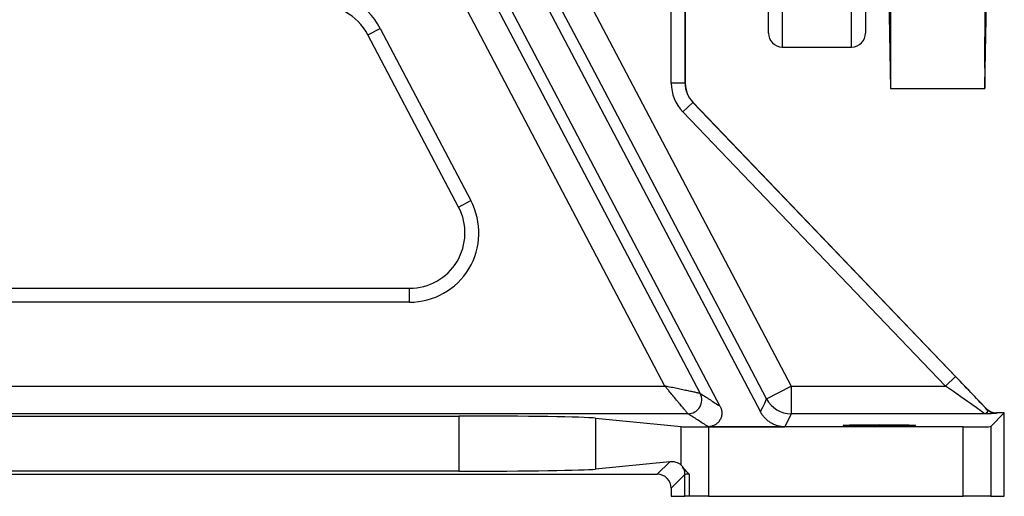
# Model space of a CAD drawing. Header units: millimetres. Extents: x 9 to 1898, y 9 to 2069.
# Tile 4 of 17: x 499 to 854, y 9 to 181. Entities that reach past the tile are written whole.
import ezdxf

# ---------------------------------------------------------------- set-up
doc = ezdxf.new("R2010")
doc.units = ezdxf.units.MM

msp = doc.modelspace()

# ---------------------------------------------------------------- linework, layer by layer
at = {"color": 7, "linetype": 'Continuous', "lineweight": 25}
for p, q in [((812.6, 635.95), (812.6, 155.95)), ((846.6, 635.95), (846.6, 155.95)), ((751.23, 41.36), (592.79, 342.3)), ((768.6, 175.95), (768.6, 302.97)), ((803.6, 302.97), (803.6, 175.95)), ((731.29, 48.69), (638.61, 224.8)), ((738.6, 157.95), (738.6, 213.93)), ((811.64, 210.95), (812.6, 155.95)), ((692.43, 208.88), (776.8, 48.69)), ((733.56, 157.95), (733.56, 209.34)), ((738.56, 209.34), (738.56, 157.95)), ((679.74, 202.72), (765.75, 39.35)), ((846.6, 155.95), (847.22, 191.5)), ((624.18, 175.35), (628.6, 177.68)), ((628.6, 177.68), (661.3, 115.57)), ((656.87, 113.24), (624.18, 175.35)), ((773.6, 170.95), (798.6, 170.95)), ((738.56, 157.95), (733.56, 157.95)), ((738.56, 157.95), (738.6, 157.95)), ((812.6, 155.95), (846.6, 155.95)), ((741.35, 150.99), (737.74, 147.54)), ((741.35, 150.99), (741.38, 151.03)), ((741.35, 150.99), (836.08, 52.14)), ((847.27, 40.53), (741.38, 151.03)), ((832.47, 48.69), (737.74, 147.54)), ((656.87, 113.24), (661.3, 115.57)), ((330.19, 83.93), (639.18, 83.93)), ((639.18, 78.93), (639.18, 83.93)), ((639.18, 78.93), (330.19, 78.93)), ((836.08, 52.14), (832.47, 48.69)), ((275.05, 48.69), (731.29, 48.69)), ((767.95, 44.03), (776.8, 48.69)), ((776.8, 48.69), (776.8, 38.69)), ((776.8, 48.69), (832.47, 48.69)), ((744, 46.01), (744, 46.01)), ((847.21, 40.38), (847.27, 40.53)), ((739.57, 38.69), (270.09, 38.69)), ((430.23, 37.85), (656.97, 37.85)), ((656.97, 37.85), (656.97, 18)), ((706.21, 37.13), (737.14, 34.07)), ((706.21, 37.13), (706.21, 18.72)), ((739.57, 38.69), (739.57, 38.69)), ((776.8, 38.69), (774.57, 34.01)), ((846.49, 38.69), (776.8, 38.69)), ((853.66, 38.99), (848.77, 34.1)), ((850.88, 38.99), (850.82, 38.84)), ((853.66, 38.99), (850.88, 38.99)), ((853.66, 8.93), (853.66, 38.99)), ((737.14, 20.16), (737.14, 34.07)), ((746.85, 34.01), (774.57, 34.01)), ((746.99, 33.93), (746.99, 8.93)), ((838.77, 33.93), (746.99, 33.93)), ((838.77, 8.93), (838.77, 33.93)), ((848.77, 34.1), (848.77, 8.93)), ((733.05, 21.38), (706.21, 18.72)), ((728.54, 16.87), (733.05, 21.38)), ((656.97, 18), (430.23, 18)), ((358.66, 16.87), (728.54, 16.87)), ((738.49, 16.82), (733.54, 11.87)), ((738.49, 8.93), (738.49, 16.82)), ((739.99, 16.94), (739.99, 8.93)), ((733.54, 11.87), (733.54, 8.93)), ((733.54, 8.93), (738.49, 8.93)), ((739.99, 8.93), (738.49, 8.93)), ((746.99, 8.93), (739.99, 8.93)), ((746.99, 8.93), (838.77, 8.93)), ((848.77, 8.93), (838.77, 8.93)), ((848.77, 8.93), (853.66, 8.93))]:
    msp.add_line(p, q, dxfattribs=at)
at = {"color": 1, "linetype": 'Continuous', "lineweight": 25}
for p, q in [((773.6, 300.86), (773.6, 170.95)), ((798.6, 170.95), (798.6, 300.86))]:
    msp.add_line(p, q, dxfattribs=at)
at = {"color": 7, "linetype": 'Continuous', "lineweight": 25, "flags": 128}
for points in [[(647.46, 229.46), (656.77, 211.76), (694.03, 140.96), (744, 46.01)], [(767.95, 44.03), (758.63, 61.72), (739.99, 97.11), (721.35, 132.5), (702.47, 168.36), (683.58, 204.22)], [(765.75, 39.35), (765.91, 39.7), (766.57, 41.1), (767.26, 42.56), (767.95, 44.03)]]:
    msp.add_lwpolyline(points, dxfattribs=at)
at = {"color": 7, "linetype": 'Continuous', "lineweight": 25}
for centre, radius, start, end in [((606.48, 166.03), 25, 27.7657, 95.0399), ((606.48, 166.03), 20, 27.7657, 95.0399), ((773.6, 175.95), 5, 180, 270), ((798.6, 175.95), 5, 270, 0), ((748.6, 157.95), 15.04, 180, 223.7811), ((748.6, 157.95), 10.05, 180, 223.7811), ((748.6, 157.95), 10, 180, 223.7811), ((639.18, 103.93), 25, 270, 27.7657), ((639.18, 103.93), 20, 270, 27.7657), ((739.57, 43.69), 5, 270.0405, 27.7167), ((739.57, 43.69), 5, 270.0409, 27.7162), ((776.8, 48.69), 10, 207.786, 269.9914), ((850.82, 43.85), 5, 223.7888, 269.9923), ((733.49, 16.82), 5, 0.0187, 33.2632)]:
    msp.add_arc(centre, radius, start, end, dxfattribs=at)
for centre, major_axis, ratio, start_param, end_param in [((835.72, 52.14), (-14.38, 15), 0.012601, 3.799306, 4.70031), ((832.11, 48.69), (14.38, -10), 0.011823, 0.000452, 1.553795), ((850.88, 43.99), (1.96, 4.6), 0.99982, 2.738322, 3.544863), ((656.97, 36.98), (50, 0), 0.017455, 0.174533, 1.570796), ((746.99, 34.1), (10, 0), 0.017455, 3.316126, 4.712389), ((838.77, 34.1), (10, 0), 0.017455, 4.712389, 6.265732), ((733.05, 16.38), (5.18, 2.31), 0.862813, 0.374171, 1.203186), ((656.97, 18.87), (50, 0), 0.017455, 4.712389, 6.108652), ((728.54, 11.86), (3.54, 3.54), 0.999695, 5.497939, 7.068431), ((743.49, 16.81), (5, 0), 0.03491, 2.346895, 3.124139)]:
    msp.add_ellipse(centre, major_axis=major_axis, ratio=ratio, start_param=start_param, end_param=end_param, dxfattribs=at)
msp.add_ellipse((808.6, 34.54), major_axis=(13, 0), ratio=0.017455, dxfattribs=at)
for points, knots in [([(812.4, 174.35), (812.4, 174.34), (812.41, 174.31), (812.41, 174.63), (812.41, 175.31), (812.4, 176.43), (812.38, 177.93), (812.36, 179.76), (812.33, 181.65), (812.3, 183.71), (812.27, 185.87), (812.24, 188.07), (812.2, 190.25), (812.16, 192.34), (812.12, 194.29), (812.08, 196.04), (812.05, 197.6), (812.03, 198.38), (812.02, 198.78)], [0, 0, 0, 0, 0.026051, 0.089653, 0.15325, 0.216847, 0.296151, 0.35976, 0.423368, 0.486976, 0.550584, 0.614199, 0.677813, 0.741434, 0.805056, 0.868679, 0.932302, 1, 1, 1, 1]), ([(812.02, 194.19), (812.03, 193.25), (812.05, 192.25), (812.07, 190.94), (812.07, 190.68), (812.08, 190.14), (812.09, 189.87), (812.1, 189.05), (812.12, 187.96), (812.14, 186.87), (812.16, 185.77), (812.17, 185.22), (812.2, 183.61), (812.21, 182.57), (812.25, 180.58), (812.27, 179.67), (812.29, 178.63), (812.29, 178.42), (812.3, 178.03), (812.31, 177.83), (812.32, 177.28), (812.33, 176.6), (812.35, 176.03), (812.36, 175.52), (812.36, 175.3), (812.38, 174.73), (812.39, 174.48), (812.4, 174.37)], [0, 0, 0, 0, 0.125, 0.125, 0.15625, 0.15625, 0.1875, 0.1875, 0.25, 0.3125, 0.3125, 0.375, 0.375, 0.5, 0.5, 0.625, 0.625, 0.65625, 0.65625, 0.6875, 0.6875, 0.75, 0.8125, 0.8125, 0.875, 0.875, 1, 1, 1, 1]), ([(847.18, 191.42), (847.16, 190.42), (847.12, 188.09), (847.06, 184.36), (846.98, 180.39), (846.92, 176.61), (846.85, 173.14), (846.79, 170.06), (846.74, 167.48), (846.69, 165.45), (846.65, 164.06), (846.62, 163.31), (846.61, 163.26), (846.6, 163.88), (846.6, 165.17), (846.62, 167.24), (846.65, 170.02), (846.69, 173.39), (846.73, 176.88), (846.79, 180.68), (846.85, 184.66), (846.9, 188.03), (846.94, 190), (846.95, 190.63)], [0, 0, 0, 0, 0.036524, 0.085375, 0.134231, 0.183087, 0.231944, 0.2808, 0.329653, 0.378506, 0.427353, 0.4762, 0.525041, 0.573882, 0.622719, 0.671556, 0.732458, 0.781303, 0.830149, 0.878993, 0.927838, 0.976688, 1, 1, 1, 1]), ([(739.57, 38.69), (739.56, 38.7), (739.48, 38.8), (739.26, 39.06), (739.17, 39.17), (738.97, 39.42), (738.85, 39.56), (738.47, 40.02), (738.16, 40.39), (737.48, 41.21), (737.11, 41.66), (736.52, 42.38), (736.31, 42.63), (735.89, 43.13), (735.68, 43.39), (735.03, 44.17), (734.59, 44.71), (733.67, 45.81), (733.2, 46.38), (732.49, 47.24), (732.25, 47.53), (731.89, 47.96), (731.77, 48.11), (731.53, 48.4), (731.41, 48.54), (731.29, 48.69)], [0, 0, 0, 0, 0.125, 0.125, 0.1875, 0.1875, 0.25, 0.25, 0.375, 0.375, 0.5, 0.5, 0.5625, 0.5625, 0.625, 0.625, 0.75, 0.75, 0.875, 0.875, 0.9375, 0.9375, 0.96875, 0.96875, 1, 1, 1, 1]), ([(744, 46.01), (743.98, 46.02), (743.86, 46.04), (743.52, 46.11), (743.39, 46.14), (743.07, 46.21), (742.89, 46.25), (742.3, 46.37), (741.83, 46.47), (740.79, 46.69), (740.22, 46.81), (739.31, 47), (738.99, 47.07), (738.35, 47.2), (738.02, 47.27), (737.03, 47.48), (736.35, 47.62), (734.94, 47.92), (734.22, 48.07), (733.13, 48.3), (732.76, 48.38), (732.21, 48.49), (732.03, 48.53), (731.66, 48.61), (731.47, 48.65), (731.29, 48.69)], [0, 0, 0, 0, 0.125, 0.125, 0.1875, 0.1875, 0.25, 0.25, 0.375, 0.375, 0.5, 0.5, 0.5625, 0.5625, 0.625, 0.625, 0.75, 0.75, 0.875, 0.875, 0.9375, 0.9375, 0.96875, 0.96875, 1, 1, 1, 1]), ([(744, 46.01), (744.64, 45.63), (745.28, 45.24), (746.19, 44.66), (746.48, 44.46), (747.08, 44.08), (747.37, 43.88), (748.86, 42.91), (750.04, 42.14), (751.23, 41.36)], [0, 0, 0, 0, 0.25, 0.25, 0.375, 0.375, 0.5, 0.5, 1, 1, 1, 1]), ([(751.23, 41.36), (751.43, 40.98), (751.57, 40.59), (751.72, 39.97), (751.76, 39.76), (751.8, 39.34), (751.82, 38.92), (751.79, 38.5), (751.73, 38.08), (751.68, 37.87), (751.52, 37.26), (751.35, 36.87), (751.03, 36.31), (750.91, 36.13), (750.65, 35.79), (750.51, 35.63), (750.06, 35.18), (749.72, 34.91), (749.16, 34.58), (748.96, 34.48), (748.56, 34.32), (748.35, 34.24), (747.72, 34.07), (747.29, 34.01), (746.85, 34.01)], [0, 0, 0, 0, 0.125, 0.125, 0.1875, 0.1875, 0.25, 0.3125, 0.3125, 0.375, 0.375, 0.5, 0.5, 0.5625, 0.5625, 0.625, 0.625, 0.75, 0.75, 0.8125, 0.8125, 0.875, 0.875, 1, 1, 1, 1]), ([(774.57, 34.01), (773.65, 34.01), (772.75, 34.14), (771.43, 34.51), (771, 34.67), (770.17, 35.03), (769.77, 35.24), (769, 35.71), (768.63, 35.97), (767.93, 36.54), (767.6, 36.84), (766.99, 37.5), (766.71, 37.84), (766.19, 38.57), (765.96, 38.95), (765.75, 39.35)], [0, 0, 0, 0, 0.25, 0.25, 0.375, 0.375, 0.5, 0.5, 0.625, 0.625, 0.75, 0.75, 0.875, 0.875, 1, 1, 1, 1]), ([(847.21, 40.38), (847.38, 40.19), (847.49, 40), (847.58, 39.64), (847.57, 39.46), (847.47, 39.22), (847.42, 39.14), (847.3, 39), (847.23, 38.94), (847.06, 38.83), (846.96, 38.78), (846.8, 38.73), (846.74, 38.72), (846.65, 38.7), (846.62, 38.7), (846.55, 38.69), (846.52, 38.69), (846.49, 38.69)], [0, 0, 0, 0, 0.25, 0.25, 0.5, 0.5, 0.625, 0.625, 0.75, 0.75, 0.875, 0.875, 0.9375, 0.9375, 0.96875, 0.96875, 1, 1, 1, 1]), ([(746.85, 34.01), (745.66, 34.79), (744.46, 35.57), (742.97, 36.55), (742.67, 36.74), (742.07, 37.13), (741.78, 37.32), (740.87, 37.91), (740.22, 38.3), (739.57, 38.69)], [0, 0, 0, 0, 0.5, 0.5, 0.625, 0.625, 0.75, 0.75, 1, 1, 1, 1]), ([(850.82, 38.84), (850.82, 38.83), (850.73, 38.81), (850.46, 38.79), (850.35, 38.78), (850.08, 38.77), (849.92, 38.76), (849.39, 38.74), (848.94, 38.73), (848.11, 38.71), (847.82, 38.71), (847.34, 38.7), (847.18, 38.7), (846.93, 38.69), (846.84, 38.69), (846.67, 38.69), (846.58, 38.69), (846.49, 38.69)], [0, 0, 0, 0, 0.25, 0.25, 0.375, 0.375, 0.5, 0.5, 0.75, 0.75, 0.875, 0.875, 0.9375, 0.9375, 0.96875, 0.96875, 1, 1, 1, 1]), ([(737.14, 20.16), (737.2, 20.11), (737.28, 20.04), (737.41, 19.89), (737.46, 19.83), (737.56, 19.71), (737.62, 19.64), (737.67, 19.56)], [0, 0, 0, 0, 0.5, 0.5, 0.75, 0.75, 1, 1, 1, 1]), ([(739.99, 16.94), (739.93, 17), (739.86, 17.06), (739.74, 17.17), (739.69, 17.23), (739.51, 17.41), (739.4, 17.52), (739.07, 17.87), (738.86, 18.1), (738.28, 18.76), (737.94, 19.17), (737.67, 19.56)], [0, 0, 0, 0, 0.0625, 0.0625, 0.125, 0.125, 0.25, 0.25, 0.5, 0.5, 1, 1, 1, 1])]:
    msp.add_open_spline(points, degree=3, knots=knots, dxfattribs=at)

doc.saveas('drawing.dxf')
